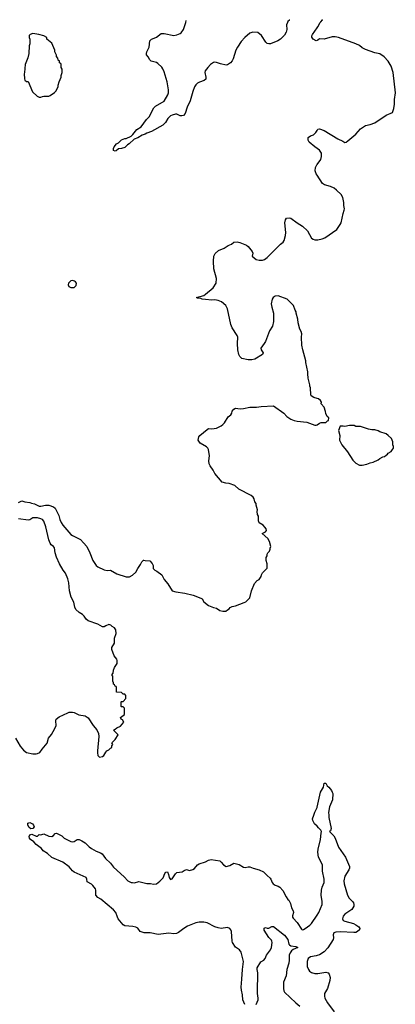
# Model space of a CAD drawing. Header units: inches. Extents: x 2323201 to 2563958, y 895391 to 1023096.
# Tile 76 of 196: x 2386243 to 2390988, y 1007612 to 1020035. Entities that reach past the tile are written whole.
import ezdxf

# ---------------------------------------------------------------- set-up
doc = ezdxf.new("R2010")
doc.units = ezdxf.units.IN
doc.header["$MEASUREMENT"] = 0
for name, color, linetype in [('C3080', 7, 'Continuous'), ('C3081', 7, 'Continuous'), ('C3082', 7, 'Continuous'), ('C3090', 7, 'Continuous'), ('C3091', 7, 'Continuous'), ('C3092', 7, 'Continuous')]:
    doc.layers.add(name, color=color, linetype=linetype)

msp = doc.modelspace()

# ---------------------------------------------------------------- linework, layer by layer
at = {"layer": 'C3080', "color": 5, "elevation": 180}
msp.add_lwpolyline([(2386385, 1009825), (2386361, 1009841), (2386344, 1009870), (2386344, 1009896), (2386370, 1009907), (2386403, 1009890), (2386419, 1009870), (2386426, 1009850), (2386410, 1009828)], close=True, dxfattribs=at)
at = {"layer": 'C3080', "color": 5}
for points, elevation in [([(2390000, 1009858), (2389965, 1009890), (2389945, 1009930), (2389943, 1009950), (2389959, 1010000)], 180), ([(2389085, 1007610), (2389063, 1007670), (2389059, 1007730), (2389043, 1007790), (2389039, 1007830), (2389051, 1007930), (2389056, 1008050), (2389070, 1008150), (2389040, 1008270), (2389018, 1008298), (2388970, 1008333), (2388933, 1008390), (2388928, 1008410), (2388919, 1008530), (2388911, 1008552), (2388897, 1008570), (2388870, 1008579), (2388790, 1008570), (2388750, 1008575), (2388710, 1008588), (2388610, 1008639), (2388570, 1008646), (2388510, 1008647), (2388470, 1008639), (2388362, 1008598), (2388315, 1008570), (2388250, 1008518), (2388225, 1008505), (2388190, 1008500), (2388129, 1008509), (2387992, 1008492), (2387890, 1008515), (2387815, 1008515), (2387790, 1008520), (2387764, 1008530), (2387734, 1008574), (2387710, 1008585), (2387674, 1008594), (2387570, 1008601), (2387550, 1008615), (2387489, 1008690), (2387477, 1008710), (2387456, 1008770), (2387430, 1008802), (2387270, 1008937), (2387230, 1008961), (2387207, 1008987), (2387203, 1009010), (2387206, 1009050), (2387201, 1009070), (2387169, 1009110), (2387150, 1009127), (2387096, 1009156), (2387092, 1009190), (2387082, 1009210), (2386970, 1009263), (2386930, 1009277), (2386910, 1009294), (2386868, 1009348), (2386790, 1009407), (2386650, 1009466), (2386595, 1009515), (2386541, 1009550), (2386518, 1009578), (2386453, 1009630), (2386422, 1009662), (2386381, 1009690), (2386368, 1009710), (2386364, 1009730), (2386370, 1009752), (2386397, 1009757), (2386450, 1009734), (2386470, 1009734), (2386490, 1009754), (2386510, 1009752), (2386550, 1009762), (2386610, 1009732), (2386650, 1009731), (2386670, 1009742), (2386690, 1009765), (2386710, 1009771), (2386777, 1009737), (2386807, 1009707), (2386890, 1009668), (2386910, 1009663), (2386930, 1009668), (2386970, 1009691), (2386994, 1009690), (2387030, 1009676), (2387070, 1009651), (2387119, 1009599), (2387150, 1009576), (2387210, 1009543), (2387264, 1009524), (2387284, 1009510), (2387326, 1009450), (2387392, 1009392), (2387430, 1009344), (2387562, 1009222), (2387610, 1009170), (2387650, 1009150), (2387670, 1009147), (2387694, 1009146), (2387750, 1009161), (2387850, 1009136), (2387897, 1009137), (2387934, 1009126), (2387970, 1009131), (2388015, 1009165), (2388055, 1009206), (2388078, 1009262), (2388090, 1009278), (2388110, 1009282), (2388123, 1009250), (2388130, 1009212), (2388150, 1009187), (2388170, 1009196), (2388210, 1009259), (2388230, 1009274), (2388296, 1009284), (2388320, 1009300), (2388350, 1009311), (2388390, 1009301), (2388430, 1009311), (2388453, 1009327), (2388489, 1009370), (2388510, 1009383), (2388589, 1009411), (2388629, 1009431), (2388661, 1009439), (2388770, 1009421), (2388790, 1009406), (2388818, 1009370), (2388850, 1009351), (2388896, 1009364), (2388950, 1009391), (2389015, 1009376), (2389070, 1009343), (2389090, 1009336), (2389130, 1009347), (2389150, 1009347), (2389192, 1009330), (2389270, 1009308), (2389324, 1009284), (2389370, 1009235), (2389405, 1009205), (2389416, 1009190), (2389431, 1009150), (2389446, 1009130), (2389470, 1009114), (2389510, 1009102), (2389530, 1009091), (2389567, 1009047), (2389610, 1008966), (2389630, 1008936), (2389644, 1008924), (2389663, 1008883), (2389678, 1008830), (2389699, 1008790), (2389701, 1008770), (2389691, 1008730), (2389691, 1008710), (2389697, 1008697), (2389750, 1008645), (2389801, 1008561), (2389811, 1008551), (2389830, 1008555), (2389850, 1008568), (2389910, 1008610), (2389930, 1008632), (2390000, 1008736)], 180), ([(2389231, 1007609), (2389254, 1007670), (2389257, 1007690), (2389246, 1007750), (2389245, 1007850), (2389251, 1007930), (2389250, 1008010), (2389241, 1008050), (2389241, 1008070), (2389291, 1008149), (2389326, 1008170), (2389345, 1008190), (2389361, 1008230), (2389410, 1008299), (2389423, 1008330), (2389432, 1008390), (2389430, 1008410), (2389422, 1008422), (2389390, 1008454), (2389330, 1008548), (2389330, 1008574), (2389350, 1008582), (2389370, 1008572), (2389390, 1008572), (2389430, 1008592), (2389450, 1008595), (2389590, 1008486), (2389628, 1008430), (2389643, 1008370), (2389650, 1008361), (2389670, 1008351), (2389730, 1008341), (2389758, 1008330), (2389698, 1008302), (2389675, 1008285), (2389658, 1008262), (2389647, 1008233), (2389649, 1008169), (2389644, 1008130), (2389618, 1008050), (2389610, 1007970), (2389577, 1007890), (2389576, 1007810), (2389581, 1007781), (2389590, 1007766), (2389730, 1007632), (2389782, 1007590)], 160), ([(2390000, 1008227), (2389990, 1008223), (2389918, 1008210), (2389887, 1008190), (2389875, 1008150), (2389876, 1008090), (2389891, 1008050), (2389905, 1008030), (2389931, 1008011), (2389970, 1008001), (2390000, 1008000)], 180)]:
    msp.add_lwpolyline(points, dxfattribs=dict(at, elevation=elevation))
at = {"layer": 'C3081', "color": 5}
for points, elevation in [([(2389624, 1020000), (2389613, 1019970), (2389617, 1019910), (2389610, 1019879), (2389590, 1019841), (2389560, 1019810), (2389538, 1019790), (2389504, 1019770), (2389410, 1019731), (2389390, 1019730), (2389370, 1019734), (2389352, 1019750), (2389296, 1019836), (2389250, 1019874), (2389190, 1019877), (2389150, 1019864), (2389088, 1019810), (2389042, 1019758), (2388995, 1019690), (2388973, 1019650), (2388938, 1019542), (2388926, 1019514), (2388907, 1019490), (2388870, 1019465), (2388850, 1019462), (2388778, 1019478), (2388730, 1019495), (2388710, 1019498), (2388690, 1019494), (2388653, 1019470), (2388619, 1019430), (2388588, 1019390), (2388583, 1019370), (2388596, 1019310), (2388594, 1019286), (2388574, 1019266), (2388514, 1019246), (2388490, 1019232), (2388470, 1019214), (2388452, 1019188), (2388429, 1019131), (2388398, 1019010), (2388359, 1018930), (2388333, 1018850), (2388313, 1018827), (2388290, 1018821), (2388270, 1018823), (2388230, 1018841), (2388210, 1018844), (2388170, 1018832), (2388150, 1018821), (2388116, 1018790), (2388084, 1018736), (2388050, 1018704), (2387910, 1018623), (2387850, 1018604), (2387830, 1018589), (2387790, 1018577), (2387735, 1018545), (2387690, 1018527), (2387627, 1018470), (2387603, 1018457), (2387570, 1018421), (2387529, 1018409), (2387493, 1018407), (2387460, 1018380), (2387450, 1018378), (2387430, 1018386), (2387429, 1018409), (2387435, 1018430), (2387466, 1018470), (2387490, 1018482), (2387530, 1018521), (2387570, 1018534), (2387590, 1018535), (2387650, 1018566), (2387673, 1018587), (2387724, 1018650), (2387779, 1018681), (2387846, 1018774), (2387877, 1018810), (2387937, 1018923), (2387958, 1018942), (2388070, 1019006), (2388114, 1019086), (2388121, 1019110), (2388121, 1019150), (2388106, 1019250), (2388070, 1019375), (2388053, 1019413), (2388038, 1019438), (2387990, 1019481), (2387970, 1019493), (2387904, 1019510), (2387887, 1019527), (2387866, 1019566), (2387846, 1019590), (2387843, 1019610), (2387849, 1019630), (2387879, 1019690), (2387885, 1019770), (2387910, 1019791), (2387940, 1019800), (2387970, 1019816), (2388030, 1019859), (2388070, 1019859), (2388190, 1019836), (2388230, 1019843), (2388270, 1019859), (2388284, 1019870), (2388313, 1019910), (2388340, 1020000)], 220), ([(2390000, 1019772), (2389990, 1019768), (2389950, 1019788), (2389935, 1019815), (2389932, 1019830), (2389940, 1019850), (2390000, 1019931)], 220), ([(2390000, 1018409), (2389970, 1018429), (2389898, 1018490), (2389887, 1018513), (2389888, 1018550), (2389918, 1018570), (2389956, 1018584), (2389982, 1018610), (2390000, 1018638)], 220), ([(2390000, 1018074), (2389989, 1018090), (2389976, 1018130), (2389979, 1018170), (2389996, 1018204), (2390000, 1018209)], 220), ([(2390000, 1015256), (2389958, 1015270), (2389926, 1015290), (2389920, 1015300), (2389918, 1015390), (2389909, 1015409), (2389908, 1015428), (2389889, 1015510), (2389889, 1015530), (2389882, 1015550), (2389882, 1015590), (2389859, 1015710), (2389859, 1015730), (2389819, 1015870), (2389809, 1015929), (2389803, 1016030), (2389809, 1016070), (2389800, 1016100), (2389782, 1016130), (2389762, 1016210), (2389758, 1016258), (2389735, 1016330), (2389734, 1016350), (2389722, 1016370), (2389702, 1016430), (2389622, 1016510), (2389510, 1016549), (2389470, 1016546), (2389443, 1016530), (2389431, 1016509), (2389421, 1016450), (2389426, 1016406), (2389447, 1016330), (2389451, 1016229), (2389436, 1016170), (2389399, 1016110), (2389346, 1015974), (2389332, 1015948), (2389288, 1015892), (2389294, 1015870), (2389319, 1015830), (2389310, 1015809), (2389212, 1015750), (2389177, 1015743), (2389130, 1015743), (2389050, 1015759), (2389024, 1015784), (2389012, 1015810), (2389000, 1015870), (2388996, 1015950), (2388997, 1016030), (2388992, 1016050), (2388929, 1016149), (2388910, 1016190), (2388870, 1016388), (2388849, 1016429), (2388793, 1016473), (2388750, 1016493), (2388710, 1016500), (2388670, 1016497), (2388590, 1016504), (2388550, 1016509), (2388530, 1016519), (2388490, 1016522), (2388478, 1016530), (2388570, 1016557), (2388590, 1016571), (2388685, 1016650), (2388725, 1016710), (2388729, 1016770), (2388697, 1016890), (2388690, 1016990), (2388697, 1017050), (2388714, 1017086), (2388756, 1017124), (2388828, 1017152), (2388876, 1017184), (2388918, 1017202), (2388950, 1017226), (2388990, 1017231), (2389024, 1017224), (2389110, 1017191), (2389130, 1017175), (2389179, 1017110), (2389186, 1017090), (2389178, 1017050), (2389231, 1017010), (2389270, 1016999), (2389310, 1017000), (2389336, 1017010), (2389370, 1017035), (2389537, 1017203), (2389571, 1017229), (2389585, 1017250), (2389600, 1017310), (2389604, 1017350), (2389591, 1017470), (2389599, 1017510), (2389614, 1017530), (2389650, 1017537), (2389670, 1017530), (2389750, 1017470), (2389816, 1017430), (2389878, 1017370), (2389930, 1017279), (2389950, 1017265), (2389970, 1017259), (2390000, 1017259)], 220), ([(2386230, 1013945), (2386270, 1013966), (2386310, 1013951), (2386370, 1013943), (2386393, 1013933), (2386430, 1013926), (2386490, 1013899), (2386510, 1013896), (2386570, 1013908), (2386610, 1013910), (2386670, 1013888), (2386690, 1013870), (2386706, 1013846), (2386738, 1013778), (2386750, 1013730), (2386769, 1013689), (2386790, 1013659), (2386890, 1013541), (2386910, 1013525), (2387010, 1013475), (2387050, 1013434), (2387090, 1013387), (2387128, 1013310), (2387167, 1013210), (2387210, 1013150), (2387231, 1013130), (2387310, 1013093), (2387350, 1013086), (2387390, 1013091), (2387470, 1013044), (2387590, 1013004), (2387630, 1013007), (2387670, 1013026), (2387710, 1013063), (2387735, 1013110), (2387770, 1013159), (2387786, 1013194), (2387806, 1013214), (2387810, 1013217), (2387830, 1013211), (2387887, 1013207), (2387915, 1013175), (2387931, 1013150), (2387931, 1013110), (2387951, 1013090), (2387977, 1013077), (2388040, 1013030), (2388070, 1012973), (2388115, 1012915), (2388171, 1012830), (2388214, 1012814), (2388330, 1012798), (2388434, 1012774), (2388530, 1012738), (2388548, 1012728), (2388569, 1012689), (2388630, 1012644), (2388690, 1012619), (2388731, 1012611), (2388770, 1012582), (2388810, 1012572), (2388847, 1012573), (2388866, 1012590), (2388890, 1012602), (2388903, 1012617), (2388926, 1012630), (2388970, 1012638), (2389080, 1012680), (2389098, 1012690), (2389150, 1012742), (2389173, 1012827), (2389210, 1012922), (2389243, 1012957), (2389270, 1012972), (2389295, 1013010), (2389298, 1013030), (2389310, 1013054), (2389367, 1013113), (2389368, 1013170), (2389358, 1013210), (2389358, 1013250), (2389368, 1013270), (2389368, 1013290), (2389378, 1013310), (2389398, 1013330), (2389407, 1013353), (2389407, 1013367), (2389415, 1013390), (2389398, 1013450), (2389378, 1013490), (2389306, 1013550), (2389350, 1013572), (2389362, 1013590), (2389358, 1013610), (2389338, 1013630), (2389319, 1013659), (2389270, 1013688), (2389258, 1013710), (2389258, 1013770), (2389248, 1013790), (2389242, 1013830), (2389248, 1013850), (2389229, 1013909), (2389228, 1013930), (2389215, 1013950), (2389204, 1013990), (2389193, 1014010), (2389169, 1014030), (2389013, 1014113), (2388959, 1014159), (2388890, 1014182), (2388846, 1014186), (2388800, 1014200), (2388709, 1014310), (2388689, 1014350), (2388647, 1014407), (2388637, 1014430), (2388633, 1014470), (2388641, 1014530), (2388629, 1014610), (2388619, 1014630), (2388604, 1014644), (2388522, 1014690), (2388498, 1014730), (2388508, 1014770), (2388519, 1014790), (2388610, 1014866), (2388630, 1014876), (2388671, 1014871), (2388730, 1014883), (2388789, 1014910), (2388810, 1014926), (2388832, 1014950), (2388878, 1015022), (2388909, 1015050), (2388924, 1015070), (2388925, 1015095), (2388950, 1015122), (2388970, 1015132), (2389030, 1015125), (2389070, 1015128), (2389150, 1015146), (2389234, 1015146), (2389294, 1015154), (2389450, 1015163), (2389578, 1015070), (2389618, 1015030), (2389670, 1014995), (2389710, 1014979), (2389750, 1014971), (2389870, 1014956), (2389970, 1014918), (2389990, 1014918), (2390000, 1014925)], 220), ([(2386190, 1010970), (2386250, 1010870), (2386290, 1010819), (2386330, 1010790), (2386410, 1010774), (2386450, 1010773), (2386470, 1010775), (2386499, 1010790), (2386528, 1010832), (2386590, 1010906), (2386609, 1010971), (2386646, 1011014), (2386688, 1011090), (2386702, 1011130), (2386698, 1011190), (2386704, 1011210), (2386742, 1011238), (2386850, 1011290), (2386870, 1011297), (2386910, 1011299), (2386933, 1011293), (2386990, 1011266), (2387070, 1011253), (2387110, 1011227), (2387170, 1011130), (2387216, 1011076), (2387239, 1011030), (2387241, 1010990), (2387224, 1010810), (2387224, 1010784), (2387231, 1010751), (2387250, 1010732), (2387290, 1010738), (2387308, 1010750), (2387330, 1010794), (2387346, 1010810), (2387370, 1010822), (2387390, 1010842), (2387406, 1010850), (2387408, 1010872), (2387418, 1010890), (2387406, 1010910), (2387450, 1010954), (2387488, 1011010), (2387428, 1011070), (2387450, 1011082), (2387470, 1011102), (2387518, 1011122), (2387558, 1011170), (2387540, 1011200), (2387526, 1011210), (2387518, 1011230), (2387566, 1011270), (2387566, 1011350), (2387550, 1011366), (2387530, 1011366), (2387526, 1011370), (2387526, 1011430), (2387530, 1011434), (2387550, 1011434), (2387586, 1011470), (2387586, 1011510), (2387570, 1011526), (2387550, 1011526), (2387530, 1011546), (2387466, 1011550), (2387466, 1011610), (2387462, 1011622), (2387450, 1011626), (2387442, 1011642), (2387428, 1011650), (2387427, 1011667), (2387418, 1011690), (2387418, 1011750), (2387409, 1011770), (2387426, 1011790), (2387427, 1011827), (2387440, 1011860), (2387475, 1011910), (2387475, 1011950), (2387470, 1011966), (2387435, 1012010), (2387405, 1012090), (2387407, 1012113), (2387442, 1012170), (2387442, 1012230), (2387462, 1012290), (2387456, 1012336), (2387440, 1012360), (2387410, 1012378), (2387394, 1012394), (2387370, 1012402), (2387330, 1012389), (2387310, 1012375), (2387290, 1012375), (2387230, 1012409), (2387110, 1012449), (2387082, 1012470), (2387058, 1012510), (2387038, 1012530), (2386995, 1012555), (2386954, 1012594), (2386941, 1012621), (2386927, 1012687), (2386895, 1012750), (2386872, 1012830), (2386864, 1012930), (2386850, 1012978), (2386821, 1013050), (2386793, 1013090), (2386747, 1013170), (2386710, 1013255), (2386692, 1013310), (2386685, 1013370), (2386670, 1013389), (2386639, 1013410), (2386630, 1013428), (2386613, 1013473), (2386575, 1013635), (2386549, 1013709), (2386530, 1013728), (2386510, 1013738), (2386468, 1013748), (2386410, 1013749), (2386370, 1013725), (2386350, 1013721), (2386230, 1013739)], 220), ([(2389959, 1010000), (2389970, 1010035), (2390000, 1010094)], 180)]:
    msp.add_lwpolyline(points, dxfattribs=dict(at, elevation=elevation))
at = {"layer": 'C3081', "color": 5, "elevation": 240}
for points in [[(2386410, 1019859), (2386374, 1019850), (2386365, 1019835), (2386365, 1019810), (2386372, 1019790), (2386372, 1019732), (2386365, 1019705), (2386358, 1019610), (2386346, 1019554), (2386312, 1019468), (2386305, 1019370), (2386298, 1019350), (2386302, 1019290), (2386310, 1019274), (2386330, 1019254), (2386350, 1019254), (2386406, 1019126), (2386462, 1019070), (2386490, 1019058), (2386510, 1019058), (2386530, 1019065), (2386550, 1019071), (2386610, 1019071), (2386630, 1019078), (2386685, 1019115), (2386703, 1019137), (2386728, 1019190), (2386729, 1019210), (2386742, 1019250), (2386768, 1019310), (2386768, 1019330), (2386778, 1019370), (2386778, 1019410), (2386766, 1019430), (2386766, 1019470), (2386762, 1019482), (2386746, 1019490), (2386746, 1019510), (2386730, 1019526), (2386726, 1019550), (2386708, 1019570), (2386707, 1019587), (2386688, 1019630), (2386688, 1019650), (2386650, 1019738), (2386588, 1019790), (2386586, 1019810), (2386548, 1019830), (2386486, 1019850)], [(2386910, 1016743), (2386890, 1016741), (2386859, 1016710), (2386855, 1016690), (2386866, 1016670), (2386890, 1016656), (2386930, 1016658), (2386958, 1016682), (2386961, 1016710), (2386950, 1016729), (2386937, 1016737)]]:
    msp.add_lwpolyline(points, close=True, dxfattribs=at)
at = {"layer": 'C3082', "color": 5, "elevation": 220}
for points in [[(2388340, 1020000), (2388346, 1020023)], [(2389654, 1020031), (2389650, 1020029), (2389628, 1020012), (2389624, 1020000)]]:
    msp.add_lwpolyline(points, dxfattribs=at)
at = {"layer": 'C3090', "color": 5, "elevation": 180}
for points in [[(2390147, 1010000), (2390149, 1009970), (2390176, 1009830), (2390170, 1009802), (2390158, 1009790), (2390210, 1009738), (2390227, 1009710), (2390270, 1009596), (2390360, 1009470), (2390408, 1009350), (2390409, 1009330), (2390400, 1009310), (2390349, 1009230), (2390338, 1009170), (2390340, 1009130), (2390382, 1008990), (2390406, 1008950), (2390447, 1008910), (2390460, 1008890), (2390464, 1008870), (2390462, 1008850), (2390453, 1008830), (2390437, 1008810), (2390349, 1008750), (2390330, 1008723), (2390321, 1008690), (2390331, 1008671), (2390350, 1008661), (2390461, 1008630), (2390490, 1008615), (2390526, 1008590), (2390539, 1008570), (2390535, 1008550), (2390511, 1008530), (2390490, 1008519), (2390464, 1008516), (2390290, 1008528), (2390237, 1008523), (2390210, 1008513), (2390204, 1008490), (2390206, 1008450), (2390201, 1008430), (2390137, 1008323), (2390090, 1008275), (2390030, 1008238), (2390000, 1008227)], [(2390000, 1008736), (2390023, 1008770), (2390065, 1008870), (2390064, 1008910), (2390051, 1008990), (2390054, 1009050), (2390063, 1009090), (2390088, 1009150), (2390091, 1009190), (2390070, 1009290), (2390066, 1009370), (2390019, 1009470), (2390007, 1009530), (2390012, 1009568), (2390044, 1009690), (2390050, 1009770), (2390055, 1009790), (2390045, 1009810), (2390019, 1009839), (2390000, 1009858)], [(2390000, 1008000), (2390010, 1007999), (2390110, 1008019), (2390138, 1008010), (2390153, 1007993), (2390165, 1007950), (2390160, 1007910), (2390130, 1007810), (2390094, 1007750), (2390093, 1007713), (2390098, 1007690), (2390132, 1007630), (2390217, 1007517)]]:
    msp.add_lwpolyline(points, dxfattribs=at)
at = {"layer": 'C3091', "color": 5}
for points, elevation in [([(2390000, 1019931), (2390010, 1019945), (2390039, 1020000)], 220), ([(2390000, 1018638), (2390010, 1018654), (2390030, 1018656), (2390090, 1018638), (2390263, 1018530), (2390323, 1018503), (2390350, 1018487), (2390366, 1018490), (2390390, 1018505), (2390489, 1018591), (2390550, 1018658), (2390610, 1018702), (2390670, 1018713), (2390730, 1018735), (2390871, 1018829), (2390950, 1018866), (2390970, 1018915), (2390978, 1018970), (2390976, 1019030), (2390988, 1019110), (2390962, 1019370), (2390937, 1019450), (2390898, 1019510), (2390845, 1019565), (2390790, 1019605), (2390730, 1019616), (2390610, 1019659), (2390570, 1019679), (2390535, 1019710), (2390491, 1019731), (2390269, 1019811), (2390230, 1019820), (2390190, 1019819), (2390090, 1019788), (2390030, 1019793), (2390010, 1019775), (2390000, 1019772)], 220), ([(2390000, 1018209), (2390045, 1018270), (2390057, 1018310), (2390055, 1018350), (2390029, 1018390), (2390000, 1018409)], 220), ([(2390000, 1017259), (2390010, 1017259), (2390062, 1017270), (2390097, 1017283), (2390250, 1017387), (2390293, 1017450), (2390303, 1017470), (2390327, 1017590), (2390343, 1017630), (2390345, 1017650), (2390337, 1017690), (2390337, 1017730), (2390324, 1017790), (2390302, 1017830), (2390246, 1017886), (2390215, 1017910), (2390170, 1017932), (2390092, 1017952), (2390070, 1017969), (2390000, 1018074)], 220), ([(2390000, 1014925), (2390030, 1014945), (2390050, 1014952), (2390110, 1014954), (2390130, 1014974), (2390142, 1014978), (2390146, 1015010), (2390128, 1015028), (2390110, 1015066), (2390107, 1015093), (2390090, 1015146), (2390050, 1015186), (2390055, 1015210), (2390042, 1015230), (2390018, 1015250), (2390000, 1015256)], 220), ([(2390000, 1010094), (2390002, 1010098), (2390044, 1010290), (2390079, 1010350), (2390090, 1010402), (2390110, 1010402), (2390126, 1010370), (2390150, 1010350), (2390180, 1010310), (2390192, 1010290), (2390197, 1010270), (2390194, 1010190), (2390158, 1010102), (2390145, 1010030), (2390147, 1010000)], 180)]:
    msp.add_lwpolyline(points, dxfattribs=dict(at, elevation=elevation))
at = {"layer": 'C3091', "color": 5, "elevation": 220}
msp.add_lwpolyline([(2390470, 1014915), (2390410, 1014915), (2390350, 1014902), (2390330, 1014908), (2390290, 1014906), (2390271, 1014850), (2390287, 1014790), (2390281, 1014730), (2390311, 1014670), (2390382, 1014582), (2390450, 1014479), (2390490, 1014441), (2390534, 1014414), (2390570, 1014414), (2390630, 1014428), (2390670, 1014445), (2390706, 1014450), (2390770, 1014482), (2390790, 1014498), (2390830, 1014518), (2390850, 1014522), (2390870, 1014542), (2390888, 1014552), (2390896, 1014564), (2390935, 1014585), (2390950, 1014614), (2390966, 1014630), (2390966, 1014650), (2390958, 1014670), (2390958, 1014710), (2390938, 1014750), (2390898, 1014790), (2390870, 1014809), (2390790, 1014835), (2390770, 1014849), (2390730, 1014862), (2390690, 1014862), (2390649, 1014869), (2390550, 1014902), (2390490, 1014902)], close=True, dxfattribs=at)
at = {"layer": 'C3092', "color": 5, "elevation": 220}
msp.add_lwpolyline([(2390039, 1020000), (2390045, 1020010), (2390067, 1020033), (2390071, 1020035)], dxfattribs=at)

doc.saveas('drawing.dxf')
